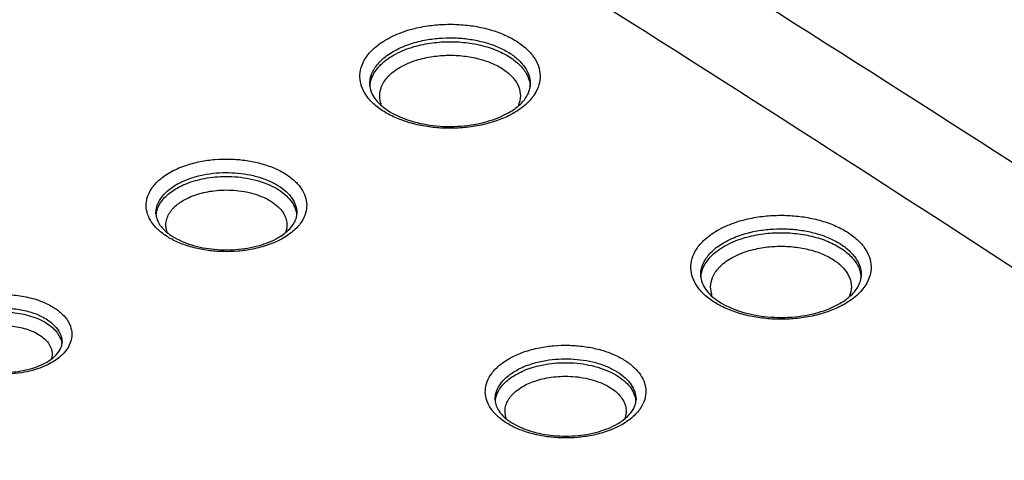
# Model space of a CAD drawing. Header units: inches. Extents: x 0 to 34, y 0 to 22.
# Tile 33 of 60: x 8.49 to 8.841, y 14.503 to 14.66. Entities that reach past the tile are written whole.
import ezdxf

# ---------------------------------------------------------------- set-up
doc = ezdxf.new("R2010")
doc.units = ezdxf.units.IN
doc.header["$LTSCALE"] = 1.87
doc.header["$MEASUREMENT"] = 0
doc.layers.get('0').update_dxf_attribs({"linetype": 'CONTINUOUS'})

msp = doc.modelspace()

# ---------------------------------------------------------------- linework, layer by layer
at = {"color": 7, "linetype": 'CONTINUOUS'}
for p, q in [((8.67224, 14.637), (8.67224, 14.63698)), ((8.5891, 14.59104), (8.5891, 14.59103)), ((8.79009, 14.56896), (8.79009, 14.56894)), ((8.70988, 14.52469), (8.70988, 14.52467))]:
    msp.add_line(p, q, dxfattribs=at)
for points, knots in [([(8.94826, 14.50318), (8.83244, 14.58022), (8.59605, 14.73189), (8.23118, 14.94999), (7.85322, 15.16052), (7.595, 15.29453), (7.46388, 15.36024)], [0, 0, 0, 0, 0.243332, 0.491185, 0.743451, 1, 1, 1, 1]), ([(8.39394, 14.88663), (8.47977, 14.83601), (8.68458, 14.71224), (8.88603, 14.58301), (9.00231, 14.50568)], [0, 0, 0, 0, 0.4164, 1, 1, 1, 1]), ([(8.62096, 14.6531), (8.62291, 14.65422), (8.62698, 14.65601), (8.63317, 14.65764), (8.63914, 14.65844), (8.64485, 14.6586), (8.65047, 14.6582), (8.65603, 14.65721), (8.66132, 14.65559), (8.66606, 14.65341), (8.67002, 14.65075), (8.67302, 14.64773), (8.67496, 14.6445), (8.67585, 14.64114), (8.67568, 14.63763), (8.6742, 14.63387), (8.67236, 14.63162), (8.6712, 14.6305)], [0, 0, 0, 0, 0.090245, 0.17714, 0.25632, 0.331187, 0.406028, 0.482315, 0.557099, 0.627432, 0.69124, 0.747566, 0.796717, 0.8408, 0.884909, 0.935578, 1, 1, 1, 1]), ([(8.61723, 14.62948), (8.61615, 14.63038), (8.61429, 14.63227), (8.61234, 14.6355), (8.61145, 14.63885), (8.61163, 14.64236), (8.6131, 14.64612), (8.61623, 14.64996), (8.61921, 14.65209), (8.62096, 14.6531)], [0, 0, 0, 0, 0.144524, 0.27064, 0.38375, 0.496926, 0.626938, 0.792234, 1, 1, 1, 1]), ([(8.62344, 14.64886), (8.62517, 14.64986), (8.6288, 14.65146), (8.63431, 14.65291), (8.63963, 14.65362), (8.64471, 14.65377), (8.64973, 14.65341), (8.65467, 14.65252), (8.65939, 14.65109), (8.66362, 14.64914), (8.66714, 14.64677), (8.66981, 14.64408), (8.67154, 14.6412), (8.67219, 14.63878), (8.67225, 14.6374), (8.67224, 14.637)], [0, 0, 0, 0, 0.105105, 0.206282, 0.298475, 0.385656, 0.472816, 0.561669, 0.648774, 0.730694, 0.805015, 0.870621, 0.927868, 0.979207, 1, 1, 1, 1]), ([(8.62346, 14.64748), (8.62551, 14.64867), (8.62982, 14.65047), (8.63643, 14.65193), (8.64289, 14.65244), (8.64921, 14.65214), (8.65534, 14.65103), (8.66101, 14.6491), (8.66583, 14.64645), (8.66945, 14.64323), (8.67149, 14.63995), (8.67204, 14.63779), (8.67214, 14.63696)], [0, 0, 0, 0, 0.127451, 0.248972, 0.36284, 0.475216, 0.588227, 0.696951, 0.795892, 0.881936, 0.955043, 1, 1, 1, 1]), ([(8.61506, 14.63698), (8.61505, 14.6377), (8.61522, 14.63955), (8.61643, 14.64264), (8.61922, 14.64606), (8.62188, 14.64796), (8.62344, 14.64886)], [0, 0, 0, 0, 0.140491, 0.362524, 0.644867, 1, 1, 1, 1]), ([(8.61585, 14.6396), (8.61646, 14.64109), (8.61861, 14.6442), (8.62164, 14.64643), (8.62346, 14.64748)], [0, 0, 0, 0, 0.431996, 1, 1, 1, 1]), ([(8.62593, 14.64325), (8.62773, 14.64429), (8.63152, 14.64587), (8.63732, 14.64715), (8.64299, 14.6476), (8.64854, 14.64733), (8.65392, 14.64635), (8.6589, 14.64466), (8.66312, 14.64233), (8.6663, 14.63951), (8.66769, 14.63726), (8.66812, 14.63614)], [0, 0, 0, 0, 0.133463, 0.260707, 0.379971, 0.497695, 0.616057, 0.729883, 0.833437, 0.923479, 1, 1, 1, 1]), ([(8.61918, 14.62989), (8.6188, 14.63089), (8.61836, 14.6331), (8.61914, 14.63671), (8.62062, 14.63883), (8.62158, 14.63987)], [0, 0, 0, 0, 0.297368, 0.609768, 1, 1, 1, 1]), ([(8.66812, 14.63614), (8.6685, 14.63514), (8.66894, 14.63293), (8.66846, 14.63073), (8.66804, 14.62968)], [0, 0, 0, 0, 0.487675, 1, 1, 1, 1]), ([(8.61675, 14.63223), (8.61795, 14.63046), (8.62165, 14.62733), (8.62886, 14.62403), (8.63777, 14.62214), (8.64739, 14.62194), (8.6538, 14.62301), (8.65687, 14.62388)], [0, 0, 0, 0, 0.146679, 0.332079, 0.548511, 0.778193, 1, 1, 1, 1]), ([(8.66019, 14.62412), (8.65814, 14.62341), (8.65413, 14.62235), (8.64817, 14.62155), (8.64246, 14.62139), (8.63683, 14.62179), (8.63128, 14.62279), (8.62599, 14.6244), (8.62124, 14.62658), (8.61845, 14.62846), (8.61723, 14.62948)], [0, 0, 0, 0, 0.144585, 0.276333, 0.400905, 0.525433, 0.652368, 0.776803, 0.893829, 1, 1, 1, 1]), ([(8.5438, 14.60568), (8.54551, 14.60667), (8.54908, 14.60825), (8.55453, 14.6097), (8.5598, 14.61043), (8.5649, 14.6106), (8.56995, 14.61025), (8.57494, 14.60937), (8.57969, 14.60794), (8.58394, 14.60599), (8.58749, 14.6036), (8.59017, 14.6009), (8.59191, 14.598), (8.5927, 14.595), (8.59253, 14.59186), (8.59174, 14.58987), (8.59119, 14.58889)], [0, 0, 0, 0, 0.095112, 0.186466, 0.270496, 0.35078, 0.431461, 0.51361, 0.594019, 0.669566, 0.738078, 0.798563, 0.851384, 0.898759, 0.946027, 1, 1, 1, 1]), ([(8.54401, 14.58222), (8.54277, 14.58292), (8.54053, 14.58442), (8.53785, 14.58712), (8.53611, 14.59002), (8.53532, 14.59303), (8.53549, 14.59616), (8.53681, 14.59949), (8.5396, 14.6029), (8.54224, 14.60479), (8.5438, 14.60568)], [0, 0, 0, 0, 0.141223, 0.2659, 0.37478, 0.472432, 0.569866, 0.681119, 0.822034, 1, 1, 1, 1]), ([(8.54627, 14.60145), (8.54777, 14.60232), (8.55091, 14.6037), (8.55569, 14.60497), (8.56031, 14.60561), (8.56479, 14.60576), (8.56922, 14.60546), (8.5736, 14.60468), (8.57777, 14.60342), (8.5815, 14.60171), (8.58462, 14.59962), (8.58697, 14.59725), (8.5885, 14.59471), (8.58906, 14.59259), (8.5891, 14.59138), (8.5891, 14.59104)], [0, 0, 0, 0, 0.103724, 0.2033, 0.294883, 0.382398, 0.470363, 0.55994, 0.647619, 0.729993, 0.804695, 0.870642, 0.92823, 0.979878, 1, 1, 1, 1]), ([(8.53892, 14.59103), (8.53891, 14.59167), (8.53906, 14.5933), (8.54014, 14.59602), (8.54258, 14.599), (8.54491, 14.60066), (8.54627, 14.60145)], [0, 0, 0, 0, 0.143813, 0.365258, 0.645756, 1, 1, 1, 1]), ([(8.54629, 14.60007), (8.54705, 14.60051), (8.54871, 14.60135), (8.55147, 14.60242), (8.55461, 14.60331), (8.55813, 14.60396), (8.56197, 14.60432), (8.56605, 14.60433), (8.57026, 14.60393), (8.57442, 14.60309), (8.57835, 14.6018), (8.58185, 14.60012), (8.58476, 14.59809), (8.58698, 14.59582), (8.58843, 14.59339), (8.58891, 14.59168), (8.58901, 14.59085)], [0, 0, 0, 0, 0.05371, 0.113879, 0.180682, 0.253898, 0.332857, 0.416515, 0.503497, 0.591211, 0.676373, 0.756035, 0.828316, 0.892504, 0.949126, 1, 1, 1, 1]), ([(8.53971, 14.59337), (8.54002, 14.59408), (8.54082, 14.59545), (8.54239, 14.59724), (8.54424, 14.59879), (8.54559, 14.59967), (8.54629, 14.60007)], [0, 0, 0, 0, 0.244012, 0.493165, 0.746172, 1, 1, 1, 1]), ([(8.54877, 14.59583), (8.54942, 14.59621), (8.55085, 14.59693), (8.55322, 14.59785), (8.55593, 14.59862), (8.55895, 14.59918), (8.56226, 14.59949), (8.56577, 14.5995), (8.56938, 14.59915), (8.57297, 14.59843), (8.57635, 14.59732), (8.57936, 14.59587), (8.58112, 14.59465), (8.58189, 14.59399)], [0, 0, 0, 0, 0.064841, 0.137478, 0.218127, 0.306518, 0.401845, 0.502844, 0.607858, 0.713756, 0.81657, 0.912742, 1, 1, 1, 1]), ([(8.54288, 14.58457), (8.5427, 14.58509), (8.54241, 14.58628), (8.54245, 14.58818), (8.54303, 14.59011), (8.54406, 14.59186), (8.54541, 14.5934), (8.54646, 14.59428), (8.54702, 14.5947)], [0, 0, 0, 0, 0.138728, 0.310062, 0.478518, 0.649053, 0.82318, 1, 1, 1, 1]), ([(8.539, 14.59074), (8.53901, 14.59088), (8.53914, 14.59179), (8.5394, 14.59266), (8.53971, 14.59337)], [0, 0, 0, 0, 0.156486, 1, 1, 1, 1]), ([(8.58376, 14.59203), (8.58424, 14.5914), (8.58502, 14.59009), (8.58561, 14.58796), (8.58558, 14.58603), (8.58526, 14.58487), (8.58508, 14.58438)], [0, 0, 0, 0, 0.294357, 0.558835, 0.807166, 1, 1, 1, 1]), ([(8.73881, 14.58505), (8.74076, 14.58618), (8.74483, 14.58797), (8.75102, 14.58959), (8.75699, 14.59039), (8.7627, 14.59056), (8.76832, 14.59015), (8.77388, 14.58916), (8.77917, 14.58755), (8.78392, 14.58536), (8.78787, 14.5827), (8.79087, 14.57968), (8.79281, 14.57645), (8.7937, 14.5731), (8.79353, 14.56958), (8.79205, 14.56583), (8.79021, 14.56357), (8.78906, 14.56245)], [0, 0, 0, 0, 0.090245, 0.17714, 0.25632, 0.331187, 0.406028, 0.482315, 0.557099, 0.627432, 0.69124, 0.747566, 0.796717, 0.8408, 0.884909, 0.935578, 1, 1, 1, 1]), ([(8.54035, 14.587), (8.5414, 14.58547), (8.54462, 14.58274), (8.55095, 14.57984), (8.5588, 14.57818), (8.5673, 14.578), (8.57297, 14.57894), (8.57568, 14.57971)], [0, 0, 0, 0, 0.144645, 0.329438, 0.546458, 0.777288, 1, 1, 1, 1]), ([(8.73508, 14.56144), (8.734, 14.56234), (8.73214, 14.56422), (8.7302, 14.56745), (8.7293, 14.5708), (8.72948, 14.57432), (8.73095, 14.57807), (8.73408, 14.58191), (8.73707, 14.58404), (8.73881, 14.58505)], [0, 0, 0, 0, 0.144524, 0.27064, 0.38375, 0.496926, 0.626938, 0.792234, 1, 1, 1, 1]), ([(8.74129, 14.58081), (8.74302, 14.58182), (8.74665, 14.58341), (8.75217, 14.58486), (8.75748, 14.58558), (8.76256, 14.58572), (8.76758, 14.58536), (8.77252, 14.58448), (8.77724, 14.58304), (8.78147, 14.5811), (8.78499, 14.57872), (8.78766, 14.57603), (8.78939, 14.57316), (8.79004, 14.57074), (8.7901, 14.56936), (8.79009, 14.56896)], [0, 0, 0, 0, 0.105105, 0.206282, 0.298475, 0.385656, 0.472816, 0.561669, 0.648774, 0.730694, 0.805015, 0.870621, 0.927868, 0.979207, 1, 1, 1, 1]), ([(8.74131, 14.57944), (8.74336, 14.58062), (8.74767, 14.58242), (8.75428, 14.58389), (8.76075, 14.5844), (8.76706, 14.58409), (8.77319, 14.58298), (8.77886, 14.58106), (8.78368, 14.57841), (8.7873, 14.57518), (8.78934, 14.57191), (8.78989, 14.56975), (8.78999, 14.56891)], [0, 0, 0, 0, 0.127451, 0.248972, 0.36284, 0.475216, 0.588227, 0.696951, 0.795892, 0.881936, 0.955043, 1, 1, 1, 1]), ([(8.57333, 14.57841), (8.57161, 14.57807), (8.56822, 14.5776), (8.56312, 14.57743), (8.55808, 14.57777), (8.55309, 14.57866), (8.54834, 14.58009), (8.54538, 14.58144), (8.54401, 14.58222)], [0, 0, 0, 0, 0.173938, 0.340124, 0.50713, 0.677177, 0.84362, 1, 1, 1, 1]), ([(8.73292, 14.56894), (8.7329, 14.56965), (8.73307, 14.5715), (8.73428, 14.57459), (8.73707, 14.57802), (8.73973, 14.57992), (8.74129, 14.58081)], [0, 0, 0, 0, 0.140491, 0.362524, 0.644867, 1, 1, 1, 1]), ([(8.7337, 14.57156), (8.73431, 14.57305), (8.73646, 14.57615), (8.73949, 14.57839), (8.74131, 14.57944)], [0, 0, 0, 0, 0.431996, 1, 1, 1, 1]), ([(8.74378, 14.5752), (8.74558, 14.57624), (8.74937, 14.57782), (8.75517, 14.57911), (8.76084, 14.57955), (8.76639, 14.57928), (8.77177, 14.57831), (8.77675, 14.57662), (8.78097, 14.57429), (8.78415, 14.57146), (8.78554, 14.56922), (8.78597, 14.5681)], [0, 0, 0, 0, 0.133463, 0.260707, 0.379971, 0.497695, 0.616057, 0.729883, 0.833437, 0.923479, 1, 1, 1, 1]), ([(8.73703, 14.56184), (8.73665, 14.56285), (8.73621, 14.56505), (8.73699, 14.56867), (8.73847, 14.57079), (8.73943, 14.57182)], [0, 0, 0, 0, 0.297368, 0.609768, 1, 1, 1, 1]), ([(8.78597, 14.5681), (8.78635, 14.56709), (8.78679, 14.56489), (8.78632, 14.56268), (8.78589, 14.56164)], [0, 0, 0, 0, 0.487675, 1, 1, 1, 1]), ([(8.7346, 14.56418), (8.73581, 14.56241), (8.7395, 14.55928), (8.74671, 14.55598), (8.75562, 14.5541), (8.76524, 14.5539), (8.77165, 14.55497), (8.77472, 14.55584)], [0, 0, 0, 0, 0.146679, 0.332079, 0.548511, 0.778193, 1, 1, 1, 1]), ([(8.46699, 14.55807), (8.46783, 14.55856), (8.46972, 14.5595), (8.47295, 14.56067), (8.47683, 14.56162), (8.48135, 14.56221), (8.48647, 14.56229), (8.49209, 14.56166), (8.49777, 14.56014), (8.50281, 14.55769), (8.50649, 14.55458), (8.50854, 14.55127), (8.50914, 14.54813), (8.50881, 14.54622), (8.50852, 14.54536)], [0, 0, 0, 0, 0.056294, 0.12234, 0.199195, 0.2873, 0.386234, 0.495893, 0.614063, 0.726179, 0.818633, 0.889508, 0.947568, 1, 1, 1, 1]), ([(8.77804, 14.55607), (8.77599, 14.55536), (8.77198, 14.55431), (8.76602, 14.55351), (8.76031, 14.55334), (8.75468, 14.55375), (8.74913, 14.55474), (8.74384, 14.55635), (8.73909, 14.55854), (8.7363, 14.56041), (8.73508, 14.56144)], [0, 0, 0, 0, 0.144585, 0.276333, 0.400905, 0.525433, 0.652368, 0.776803, 0.893829, 1, 1, 1, 1]), ([(8.46946, 14.55383), (8.47018, 14.55425), (8.47181, 14.55506), (8.47458, 14.55607), (8.4779, 14.55688), (8.48178, 14.55739), (8.48618, 14.55745), (8.49099, 14.55692), (8.49587, 14.55561), (8.50019, 14.55351), (8.50334, 14.55085), (8.5051, 14.54801), (8.50547, 14.54604), (8.50546, 14.54513), (8.50546, 14.54507)], [0, 0, 0, 0, 0.059197, 0.128653, 0.209481, 0.302139, 0.406182, 0.521488, 0.645681, 0.763491, 0.860706, 0.935259, 0.996323, 1, 1, 1, 1]), ([(8.46948, 14.55246), (8.47052, 14.55305), (8.47293, 14.55417), (8.47713, 14.55539), (8.48223, 14.5561), (8.48811, 14.55601), (8.4943, 14.55483), (8.49988, 14.55243), (8.50383, 14.54906), (8.50513, 14.54628), (8.50534, 14.54503)], [0, 0, 0, 0, 0.08799, 0.194679, 0.320878, 0.465696, 0.6257, 0.782286, 0.907658, 1, 1, 1, 1]), ([(8.47196, 14.54822), (8.47282, 14.54872), (8.47483, 14.54965), (8.47833, 14.55067), (8.48259, 14.55125), (8.48749, 14.55118), (8.49265, 14.5502), (8.49597, 14.54877), (8.49747, 14.5478)], [0, 0, 0, 0, 0.112539, 0.248992, 0.410411, 0.595636, 0.80004, 1, 1, 1, 1]), ([(8.50852, 14.54536), (8.50825, 14.54453), (8.50747, 14.54297), (8.50582, 14.54098), (8.50452, 14.53986), (8.50384, 14.53936)], [0, 0, 0, 0, 0.337874, 0.671071, 1, 1, 1, 1]), ([(8.50001, 14.53817), (8.50108, 14.53878), (8.50291, 14.54008), (8.50436, 14.54182), (8.50482, 14.54271)], [0, 0, 0, 0, 0.553557, 1, 1, 1, 1]), ([(8.50061, 14.54492), (8.50122, 14.54406), (8.50206, 14.54225), (8.50194, 14.54025), (8.5017, 14.5394)], [0, 0, 0, 0, 0.543701, 1, 1, 1, 1]), ([(8.66458, 14.53933), (8.66629, 14.54032), (8.66986, 14.5419), (8.67531, 14.54335), (8.68058, 14.54408), (8.68568, 14.54424), (8.69073, 14.5439), (8.69572, 14.54302), (8.70047, 14.54158), (8.70473, 14.53963), (8.70827, 14.53725), (8.71096, 14.53455), (8.7127, 14.53165), (8.71349, 14.52864), (8.71332, 14.52551), (8.71253, 14.52352), (8.71197, 14.52254)], [0, 0, 0, 0, 0.095112, 0.186466, 0.270496, 0.35078, 0.431461, 0.51361, 0.594019, 0.669566, 0.738078, 0.798563, 0.851384, 0.898759, 0.946027, 1, 1, 1, 1]), ([(8.46772, 14.5388), (8.46936, 14.53772), (8.47328, 14.53592), (8.47993, 14.5345), (8.48715, 14.53435), (8.49198, 14.53515), (8.49428, 14.5358)], [0, 0, 0, 0, 0.214124, 0.467968, 0.738927, 1, 1, 1, 1]), ([(8.66479, 14.51587), (8.66355, 14.51657), (8.66132, 14.51807), (8.65863, 14.52077), (8.65689, 14.52367), (8.6561, 14.52668), (8.65627, 14.52981), (8.6576, 14.53314), (8.66038, 14.53654), (8.66303, 14.53844), (8.66458, 14.53933)], [0, 0, 0, 0, 0.141223, 0.2659, 0.37478, 0.472432, 0.569866, 0.681119, 0.822034, 1, 1, 1, 1]), ([(8.66705, 14.5351), (8.66856, 14.53596), (8.67169, 14.53735), (8.67647, 14.53862), (8.6811, 14.53926), (8.68557, 14.53941), (8.69, 14.5391), (8.69438, 14.53833), (8.69855, 14.53707), (8.70229, 14.53536), (8.7054, 14.53327), (8.70776, 14.5309), (8.70928, 14.52836), (8.70984, 14.52623), (8.70989, 14.52503), (8.70988, 14.52469)], [0, 0, 0, 0, 0.103724, 0.2033, 0.294883, 0.382398, 0.470363, 0.55994, 0.647619, 0.729993, 0.804695, 0.870642, 0.92823, 0.979878, 1, 1, 1, 1]), ([(8.4921, 14.53455), (8.49061, 14.53427), (8.4874, 14.53385), (8.48228, 14.53377), (8.47666, 14.5344), (8.47285, 14.53542), (8.47094, 14.53614)], [0, 0, 0, 0, 0.212368, 0.45084, 0.715161, 1, 1, 1, 1]), ([(8.49916, 14.53669), (8.49811, 14.53623), (8.4958, 14.53539), (8.4934, 14.5348), (8.4921, 14.53455)], [0, 0, 0, 0, 0.462179, 1, 1, 1, 1]), ([(8.65971, 14.52467), (8.65969, 14.52532), (8.65985, 14.52695), (8.66093, 14.52966), (8.66337, 14.53265), (8.66569, 14.53431), (8.66705, 14.5351)], [0, 0, 0, 0, 0.143813, 0.365258, 0.645756, 1, 1, 1, 1]), ([(8.66707, 14.53372), (8.66783, 14.53416), (8.6695, 14.535), (8.67225, 14.53606), (8.6754, 14.53695), (8.67892, 14.53761), (8.68275, 14.53797), (8.68683, 14.53798), (8.69104, 14.53758), (8.6952, 14.53673), (8.69913, 14.53545), (8.70263, 14.53376), (8.70554, 14.53174), (8.70776, 14.52947), (8.70922, 14.52704), (8.70969, 14.52533), (8.70979, 14.5245)], [0, 0, 0, 0, 0.05371, 0.113879, 0.180682, 0.253898, 0.332857, 0.416515, 0.503497, 0.591211, 0.676373, 0.756035, 0.828316, 0.892504, 0.949126, 1, 1, 1, 1]), ([(8.66049, 14.52702), (8.6608, 14.52773), (8.6616, 14.52909), (8.66317, 14.53089), (8.66502, 14.53244), (8.66638, 14.53331), (8.66707, 14.53372)], [0, 0, 0, 0, 0.244012, 0.493165, 0.746172, 1, 1, 1, 1]), ([(8.66955, 14.52948), (8.6702, 14.52986), (8.67163, 14.53058), (8.674, 14.5315), (8.67671, 14.53227), (8.67974, 14.53283), (8.68304, 14.53314), (8.68655, 14.53314), (8.69017, 14.5328), (8.69375, 14.53208), (8.69713, 14.53097), (8.70014, 14.52952), (8.7019, 14.5283), (8.70267, 14.52764)], [0, 0, 0, 0, 0.064841, 0.137478, 0.218127, 0.306518, 0.401845, 0.502844, 0.607858, 0.713756, 0.81657, 0.912742, 1, 1, 1, 1]), ([(8.66366, 14.51822), (8.66348, 14.51873), (8.6632, 14.51992), (8.66323, 14.52182), (8.66382, 14.52376), (8.66484, 14.5255), (8.66619, 14.52705), (8.66725, 14.52793), (8.6678, 14.52834)], [0, 0, 0, 0, 0.138728, 0.310062, 0.478518, 0.649053, 0.82318, 1, 1, 1, 1]), ([(8.65978, 14.52439), (8.6598, 14.52453), (8.65992, 14.52543), (8.66019, 14.52631), (8.66049, 14.52702)], [0, 0, 0, 0, 0.156486, 1, 1, 1, 1]), ([(8.70454, 14.52568), (8.70502, 14.52504), (8.70581, 14.52374), (8.7064, 14.52161), (8.70636, 14.51968), (8.70604, 14.51852), (8.70586, 14.51803)], [0, 0, 0, 0, 0.294357, 0.558835, 0.807166, 1, 1, 1, 1]), ([(8.66114, 14.52065), (8.66218, 14.51912), (8.66541, 14.51638), (8.67173, 14.51349), (8.67959, 14.51183), (8.68809, 14.51165), (8.69376, 14.51259), (8.69647, 14.51336)], [0, 0, 0, 0, 0.144645, 0.329438, 0.546458, 0.777288, 1, 1, 1, 1]), ([(8.69411, 14.51205), (8.6924, 14.51171), (8.68901, 14.51124), (8.68391, 14.51108), (8.67886, 14.51142), (8.67387, 14.5123), (8.66912, 14.51374), (8.66616, 14.51509), (8.66479, 14.51587)], [0, 0, 0, 0, 0.173938, 0.340124, 0.50713, 0.677177, 0.84362, 1, 1, 1, 1])]:
    msp.add_open_spline(points, degree=3, knots=knots, dxfattribs=at)
for points in [[(8.62158, 14.63987), (8.62284, 14.64122), (8.62434, 14.64233), (8.62593, 14.64325)], [(8.61506, 14.63698), (8.6151, 14.6353), (8.61579, 14.63364), (8.61675, 14.63223)], [(8.61511, 14.63646), (8.61519, 14.63754), (8.61545, 14.6386), (8.61585, 14.6396)], [(8.67209, 14.63569), (8.67218, 14.63612), (8.67223, 14.63655), (8.67224, 14.63698)], [(8.67214, 14.63696), (8.67217, 14.63677), (8.67218, 14.63658), (8.67219, 14.63639)], [(8.66869, 14.63008), (8.66972, 14.63106), (8.67063, 14.63216), (8.67128, 14.63343)], [(8.67128, 14.63343), (8.67165, 14.63414), (8.67193, 14.63491), (8.67209, 14.63569)], [(8.66459, 14.62707), (8.66606, 14.62792), (8.66746, 14.62891), (8.66869, 14.63008)], [(8.6712, 14.6305), (8.66975, 14.62909), (8.66809, 14.6279), (8.66634, 14.6269)], [(8.65687, 14.62388), (8.65956, 14.62465), (8.66218, 14.62568), (8.66459, 14.62707)], [(8.66501, 14.62617), (8.66346, 14.62537), (8.66184, 14.62469), (8.66019, 14.62412)], [(8.66634, 14.6269), (8.6659, 14.62664), (8.66546, 14.6264), (8.66501, 14.62617)], [(8.54702, 14.5947), (8.54758, 14.59511), (8.54816, 14.59549), (8.54877, 14.59583)], [(8.53892, 14.59103), (8.53895, 14.5896), (8.53954, 14.5882), (8.54035, 14.587)], [(8.58189, 14.59399), (8.58258, 14.5934), (8.58321, 14.59275), (8.58376, 14.59203)], [(8.58892, 14.58971), (8.58903, 14.59014), (8.58909, 14.59058), (8.5891, 14.59103)], [(8.58605, 14.58514), (8.58694, 14.58598), (8.58773, 14.58693), (8.58829, 14.58802)], [(8.58829, 14.58802), (8.58856, 14.58856), (8.58878, 14.58912), (8.58892, 14.58971)], [(8.59119, 14.58889), (8.59049, 14.58765), (8.58958, 14.58654), (8.58855, 14.58555)], [(8.58248, 14.58251), (8.58376, 14.58325), (8.58498, 14.58412), (8.58605, 14.58514)], [(8.58855, 14.58555), (8.58726, 14.58429), (8.58578, 14.58324), (8.58423, 14.58234)], [(8.57568, 14.57971), (8.57805, 14.58038), (8.58035, 14.58129), (8.58248, 14.58251)], [(8.58423, 14.58234), (8.58251, 14.58135), (8.58069, 14.58055), (8.57882, 14.57989)], [(8.57882, 14.57989), (8.57703, 14.57927), (8.57519, 14.57878), (8.57333, 14.57841)], [(8.73943, 14.57182), (8.74069, 14.57318), (8.74219, 14.57428), (8.74378, 14.5752)], [(8.73296, 14.56842), (8.73304, 14.56949), (8.7333, 14.57056), (8.7337, 14.57156)], [(8.73292, 14.56894), (8.73295, 14.56726), (8.73364, 14.5656), (8.7346, 14.56418)], [(8.78913, 14.56538), (8.7895, 14.5661), (8.78978, 14.56686), (8.78994, 14.56764)], [(8.78994, 14.56764), (8.79003, 14.56807), (8.79008, 14.56851), (8.79009, 14.56894)], [(8.78999, 14.56891), (8.79002, 14.56872), (8.79003, 14.56853), (8.79005, 14.56834)], [(8.78654, 14.56204), (8.78757, 14.56301), (8.78848, 14.56412), (8.78913, 14.56538)], [(8.78244, 14.55902), (8.78391, 14.55987), (8.78531, 14.56086), (8.78654, 14.56204)], [(8.78906, 14.56245), (8.7876, 14.56105), (8.78594, 14.55986), (8.78419, 14.55885)], [(8.77472, 14.55584), (8.77741, 14.5566), (8.78003, 14.55763), (8.78244, 14.55902)], [(8.78286, 14.55812), (8.78131, 14.55732), (8.77969, 14.55665), (8.77804, 14.55607)], [(8.78419, 14.55885), (8.78375, 14.5586), (8.78331, 14.55835), (8.78286, 14.55812)], [(8.49747, 14.5478), (8.49867, 14.54703), (8.49978, 14.54609), (8.50061, 14.54492)], [(8.50525, 14.54378), (8.50538, 14.5442), (8.50545, 14.54464), (8.50546, 14.54507)], [(8.50482, 14.54271), (8.505, 14.54305), (8.50514, 14.54341), (8.50525, 14.54378)], [(8.50534, 14.54503), (8.50535, 14.54492), (8.50537, 14.54481), (8.50538, 14.5447)], [(8.49428, 14.5358), (8.49627, 14.53637), (8.49822, 14.53713), (8.50001, 14.53817)], [(8.50384, 14.53936), (8.50318, 14.53886), (8.50248, 14.53841), (8.50176, 14.53799)], [(8.50176, 14.53799), (8.50092, 14.53751), (8.50005, 14.53707), (8.49916, 14.53669)], [(8.6678, 14.52834), (8.66836, 14.52876), (8.66895, 14.52913), (8.66955, 14.52948)], [(8.70267, 14.52764), (8.70336, 14.52705), (8.70399, 14.5264), (8.70454, 14.52568)], [(8.65971, 14.52467), (8.65974, 14.52325), (8.66032, 14.52185), (8.66114, 14.52065)], [(8.7097, 14.52335), (8.70981, 14.52379), (8.70987, 14.52423), (8.70988, 14.52467)], [(8.70684, 14.51879), (8.70772, 14.51963), (8.70851, 14.52058), (8.70907, 14.52167)], [(8.70907, 14.52167), (8.70934, 14.5222), (8.70956, 14.52277), (8.7097, 14.52335)], [(8.71197, 14.52254), (8.71127, 14.5213), (8.71036, 14.52018), (8.70934, 14.51919)], [(8.70326, 14.51616), (8.70454, 14.5169), (8.70576, 14.51776), (8.70684, 14.51879)], [(8.70934, 14.51919), (8.70804, 14.51794), (8.70656, 14.51689), (8.70501, 14.51599)], [(8.69961, 14.51354), (8.69781, 14.51291), (8.69597, 14.51242), (8.69411, 14.51205)], [(8.69647, 14.51336), (8.69883, 14.51403), (8.70114, 14.51494), (8.70326, 14.51616)], [(8.70501, 14.51599), (8.7033, 14.515), (8.70148, 14.5142), (8.69961, 14.51354)]]:
    msp.add_open_spline(points, degree=3, dxfattribs=at)

doc.saveas('drawing.dxf')
